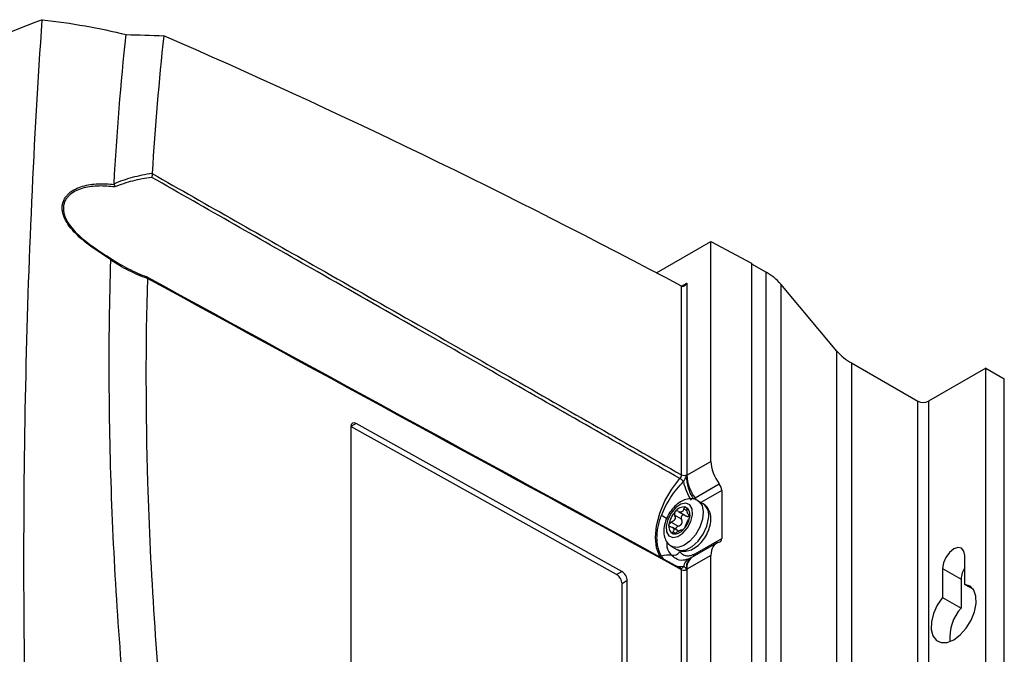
# Model space of a CAD drawing. Header units: millimetres. Extents: x 15458 to 16410, y 10212 to 11278.
# Tile 53 of 139: x 16280 to 16410, y 10462 to 10546. Entities that reach past the tile are written whole.
import ezdxf

# ---------------------------------------------------------------- set-up
doc = ezdxf.new("R2010")
doc.units = ezdxf.units.MM

msp = doc.modelspace()

# ---------------------------------------------------------------- linework, layer by layer
at = {"color": 7, "linetype": 'Continuous', "lineweight": 25}
for p, q in [((16364.07, 10512.42), (16371.3, 10516.6)), ((16371.3, 10516.6), (16376.69, 10513.7)), ((16371.3, 10487.39), (16371.3, 10516.6)), ((16376.69, 10513.7), (16376.69, 10303.77)), ((16376.69, 10513.62), (16378.65, 10512.5)), ((16378.65, 10302.65), (16378.65, 10512.5)), ((16367.4, 10510.65), (16368.11, 10511.06)), ((16367.41, 10485.6), (16367.41, 10510.65)), ((16368.11, 10511.06), (16368.11, 10485.6)), ((16380.58, 10510.92), (16380.58, 10301.07)), ((16388.02, 10502.03), (16380.58, 10510.92)), ((16388.02, 10292.18), (16388.02, 10502.03)), ((16389.95, 10500.46), (16389.95, 10290.61)), ((16389.95, 10500.46), (16398.76, 10495.37)), ((16407.78, 10499.76), (16400.17, 10495.37)), ((16407.78, 10289.91), (16407.78, 10499.76)), ((16407.78, 10499.76), (16410.25, 10498.33)), ((16410.25, 10288.48), (16410.25, 10498.33)), ((16398.76, 10285.52), (16398.76, 10495.37)), ((16400.17, 10495.37), (16400.17, 10285.52)), ((16323.52, 10492.02), (16323.52, 10427.51)), ((16324.24, 10492.43), (16323.53, 10492.02)), ((16358.79, 10472.37), (16323.53, 10492.02)), ((16359.49, 10472.78), (16324.24, 10492.43)), ((16368.11, 10485.55), (16371.3, 10487.39)), ((16369.21, 10482.54), (16372.42, 10484.39)), ((16372.74, 10483.53), (16369.98, 10481.94)), ((16372.74, 10483.53), (16372.74, 10477.16)), ((16370.28, 10481.77), (16369.57, 10482.17)), ((16367.41, 10479.73), (16366.49, 10480.26)), ((16366.96, 10480.76), (16366.93, 10480.78)), ((16367.01, 10480.73), (16367.96, 10480.18)), ((16368.13, 10480.84), (16367.71, 10481.09)), ((16368.31, 10480.32), (16368.5, 10480.21)), ((16368.37, 10480.12), (16368.49, 10480.22)), ((16368.37, 10480.12), (16368.44, 10479.9)), ((16368.5, 10480.29), (16368.42, 10480.33)), ((16366.04, 10479.3), (16366.96, 10478.77)), ((16367.02, 10478.14), (16366.23, 10478.6)), ((16366.27, 10478.04), (16366.59, 10477.86)), ((16367.46, 10478.24), (16367.38, 10478.28)), ((16367.4, 10478.26), (16367.43, 10478.25)), ((16367.43, 10478.25), (16367.45, 10478.24)), ((16372.04, 10476.52), (16368.83, 10474.67)), ((16369.52, 10475.3), (16372.74, 10477.16)), ((16366.07, 10476.11), (16366.78, 10475.7)), ((16371.3, 10474.91), (16368.11, 10473.06)), ((16371.3, 10348.58), (16371.3, 10474.91)), ((16405.02, 10471.06), (16405.02, 10474.9)), ((16368.83, 10474.67), (16368.66, 10474.57)), ((16358.79, 10472.37), (16359.49, 10472.78)), ((16367.65, 10473.41), (16366.9, 10473.42)), ((16367.37, 10473.22), (16367.36, 10473.22)), ((16367.41, 10346.79), (16367.41, 10473.01)), ((16368.11, 10473.01), (16368.11, 10346.79)), ((16402.05, 10473.18), (16402.05, 10469.34)), ((16402.05, 10473.18), (16404.52, 10471.76)), ((16360.21, 10471.56), (16359.51, 10471.15)), ((16359.51, 10406.65), (16359.51, 10471.15)), ((16360.21, 10407.06), (16360.21, 10471.56)), ((16404.52, 10471.76), (16404.52, 10467.91)), ((16405.02, 10471.06), (16406.15, 10470.41)), ((16402.05, 10469.34), (16404.52, 10467.91))]:
    msp.add_line(p, q, dxfattribs=at)
at = {"color": 7, "linetype": 'Continuous', "lineweight": 25, "flags": 128}
for points in [[(16364.71, 10474.44), (16364.51, 10474.76), (16364.08, 10475.91), (16363.93, 10477.3), (16364.08, 10478.85), (16364.51, 10480.5), (16365.2, 10482.14), (16366.11, 10483.71), (16367.2, 10485.11)], [(16365.36, 10478.79), (16365.41, 10478.02), (16365.72, 10477.49), (16366.25, 10477.27), (16366.9, 10477.4), (16367.59, 10477.86), (16368.2, 10478.57), (16368.65, 10479.43), (16368.87, 10480.31), (16368.82, 10481.08), (16368.51, 10481.61), (16367.99, 10481.83), (16367.33, 10481.7), (16366.65, 10481.25), (16366.03, 10480.53), (16365.58, 10479.67), (16365.36, 10478.79)], [(16369.58, 10482.17), (16369.71, 10482.08), (16370.13, 10481.52), (16370.3, 10480.69), (16370.2, 10479.7), (16369.84, 10478.65), (16369.26, 10477.65), (16368.53, 10476.81), (16367.72, 10476.23), (16366.93, 10475.96), (16366.23, 10476.04), (16366.06, 10476.12)], [(16366.78, 10475.7), (16367.27, 10475.55), (16368.03, 10475.65), (16368.84, 10476.08), (16369.62, 10476.8), (16370.28, 10477.73), (16370.76, 10478.77), (16370.99, 10479.8)], [(16405.02, 10474.9), (16404.9, 10475.49), (16404.58, 10475.86), (16404.1, 10475.95), (16403.53, 10475.76), (16402.96, 10475.3), (16402.48, 10474.65), (16402.16, 10473.91), (16402.05, 10473.18)], [(16402.05, 10469.34), (16401.36, 10468.32), (16400.85, 10467.21), (16400.58, 10466.09), (16400.55, 10465.07), (16400.77, 10464.22), (16401.23, 10463.63), (16401.88, 10463.33), (16402.67, 10463.36), (16403.53, 10463.71), (16404.4, 10464.36), (16405.19, 10465.24), (16405.84, 10466.29), (16406.3, 10467.41), (16406.52, 10468.52), (16406.49, 10469.51), (16406.21, 10470.3), (16405.71, 10470.83), (16405.02, 10471.06)]]:
    msp.add_lwpolyline(points, dxfattribs=at)
at = {"color": 7, "linetype": 'Continuous', "lineweight": 25}
for centre, radius, start, end in [((16375.15, 10506.22), 7.19, 40.9118, 60.8809), ((16393.45, 10506.74), 7.19, 220.9118, 240.8809), ((16399.47, 10496.74), 1.54, 242.6097, 297.3903), ((16367.76, 10486.29), 0.77, 243.2338, 297.3435), ((16373.9, 10485.5), 5.83, 179.8973, 212.1083), ((16373.41, 10485.78), 5.31, 182.4964, 217.6358), ((16366.38, 10483.75), 1.59, 36.6405, 58.7438), ((16374.15, 10486), 6.62, 191.343, 214.5439), ((16367.82, 10481.51), 1.72, 25.7363, 36.5096), ((16369.14, 10480.25), 1.9, 346.5299, 53.0477), ((16357.93, 10468.94), 13.18, 55.2242, 58.849), ((16368.89, 10478.54), 3.18, 136.6584, 172.5784), ((16367.78, 10479.83), 1.51, 83.4034, 143.5932), ((16367.86, 10479.66), 1.12, 108.9132, 118.0834), ((16367.19, 10481.21), 0.58, 284.6451, 302.3514), ((16365.35, 10480.56), 3.18, 316.6584, 352.5784), ((16367.53, 10480.41), 1, 344.9096, 65.0223), ((16366.7, 10478.69), 1, 164.9096, 245.0223), ((16366.45, 10479.27), 1.51, 263.4034, 323.5932), ((16366.73, 10479.24), 1.12, 288.9132, 298.0834), ((16367.4, 10477.69), 0.58, 104.6451, 122.3514), ((16365.67, 10472.11), 2.85, 82.0207, 108.83), ((16366.28, 10476.05), 1.13, 258.7166, 323.5362), ((16368.35, 10475.11), 0.73, 331.2363, 356.9432), ((16368.6, 10475.17), 0.69, 337.2793, 0.4669), ((16368.82, 10475.29), 0.7, 338.8523, 1.0738), ((16369.02, 10473.23), 1.38, 117.1032, 172.5443), ((16369.52, 10473.37), 1.48, 125.6604, 191.7893), ((16369.79, 10473.27), 1.69, 124.3561, 186.9561), ((16367.34, 10473.57), 0.355, 274.5539, 332.8293), ((16367.76, 10473.7), 0.77, 243.2338, 297.3435), ((16407.71, 10471.61), 3.19, 147.5288, 177.3446), ((16408.83, 10464.01), 5.82, 137.8436, 185.2704)]:
    msp.add_arc(centre, radius, start, end, dxfattribs=at)
for centre, major_axis, ratio, start_param, end_param in [((16385.5, 9581.39), (-577.92, 966.45), 0.587369, 5.511163, 5.596203), ((16367.76, 10511.27), (0.354, 0.612), 0.577335, 3.163956, 4.71243), ((16324.24, 10491.62), (-0.513, 0.858), 0.587369, 5.488832, 7.059628), ((16373.82, 10485.99), (-1.8, 3), 0.587369, 0.776443, 1.758208), ((16372.02, 10483.93), (-0.513, 0.858), 0.587369, 3.918035, 4.899801), ((16373.82, 10473.5), (-1.8, 3), 0.587369, 6.077863, 7.059628), ((16372.02, 10477.56), (-0.513, 0.858), 0.587369, 2.93627, 3.918035), ((16358.79, 10471.56), (-0.513, 0.858), 0.587369, 3.918035, 5.488832), ((16359.49, 10471.96), (-0.513, 0.858), 0.587369, 3.918035, 5.488832)]:
    msp.add_ellipse(centre, major_axis=major_axis, ratio=ratio, start_param=start_param, end_param=end_param, dxfattribs=at)
for points, knots in [([(16282.55, 10546.03), (16271.84, 10541.86), (16261.53, 10537.41), (16249.14, 10531.52), (16246.69, 10530.32), (16241.85, 10527.91), (16239.46, 10526.68), (16232.39, 10522.98), (16227.79, 10520.45), (16221.08, 10516.57), (16218.87, 10515.27), (16214.52, 10512.63), (16212.37, 10511.29), (16206.04, 10507.26), (16201.97, 10504.53), (16190.16, 10496.21), (16182.86, 10490.49), (16176.11, 10484.59)], [0, 0, 0, 0, 0.25, 0.25, 0.3125, 0.3125, 0.375, 0.375, 0.5, 0.5, 0.5625, 0.5625, 0.625, 0.625, 0.75, 0.75, 1, 1, 1, 1]), ([(16280.46, 10447.3), (16280.26, 10455.74), (16280.14, 10464.13), (16280.11, 10480.8), (16280.19, 10489.09), (16280.71, 10513.78), (16281.45, 10530.02), (16282.55, 10546.03)], [0, 0, 0, 0, 0.25, 0.25, 0.5, 0.5, 1, 1, 1, 1]), ([(16282.55, 10546.03), (16284.49, 10545.81), (16286.39, 10545.53), (16290.1, 10544.87), (16291.91, 10544.49), (16293.68, 10544.06)], [0, 0, 0, 0, 0.5, 0.5, 1, 1, 1, 1]), ([(16292.09, 10524.25), (16292.87, 10524.6), (16293.69, 10524.88), (16295.38, 10525.34), (16296.25, 10525.52), (16297.14, 10525.66)], [0, 0, 0, 0, 0.5, 0.5, 1, 1, 1, 1]), ([(16297.08, 10525.1), (16296.21, 10524.98), (16295.37, 10524.82), (16293.73, 10524.4), (16292.93, 10524.14), (16292.18, 10523.82)], [0, 0, 0, 0, 0.5, 0.5, 1, 1, 1, 1]), ([(16297.14, 10525.6), (16297.15, 10525.53), (16297.15, 10525.44), (16297.13, 10525.26), (16297.11, 10525.17), (16297.08, 10525.1)], [0, 0, 0, 0, 0.5, 0.5, 1, 1, 1, 1]), ([(16367.2, 10485.11), (16359.34, 10489.61), (16351.47, 10494.1), (16343.6, 10498.58), (16339.82, 10500.74), (16336.04, 10502.9), (16332.26, 10505.05), (16327.85, 10507.56), (16323.44, 10510.08), (16319.04, 10512.59), (16311.72, 10516.76), (16304.4, 10520.93), (16297.08, 10525.1)], [0.00049138, 0.00049138, 0.00049138, 0.00049138, 0.03332537, 0.03332537, 0.03332537, 0.04909872, 0.04909872, 0.04909872, 0.06749117, 0.06749117, 0.06749117, 0.09803165, 0.09803165, 0.09803165, 0.09803165]), ([(16297.14, 10525.6), (16304.5, 10521.42), (16311.86, 10517.23), (16319.22, 10513.05), (16323.62, 10510.54), (16328.03, 10508.03), (16332.44, 10505.52), (16336.23, 10503.37), (16340.01, 10501.21), (16343.79, 10499.06), (16351.66, 10494.57), (16359.54, 10490.09), (16367.41, 10485.6)], [0.00000761, 0.00000761, 0.00000761, 0.00000761, 0.03069377, 0.03069377, 0.03069377, 0.04908632, 0.04908632, 0.04908632, 0.06485976, 0.06485976, 0.06485976, 0.09769397, 0.09769397, 0.09769397, 0.09769397]), ([(16291.67, 10514.17), (16290.95, 10514.6), (16290.23, 10515.06), (16289.17, 10515.81), (16288.82, 10516.06), (16288.13, 10516.6), (16287.79, 10516.88), (16287.14, 10517.48), (16286.83, 10517.78), (16286.27, 10518.44), (16286.01, 10518.78), (16285.58, 10519.49), (16285.41, 10519.86), (16285.26, 10520.41), (16285.22, 10520.59), (16285.19, 10520.96), (16285.19, 10521.14), (16285.23, 10521.48), (16285.26, 10521.65), (16285.37, 10521.97), (16285.43, 10522.11), (16285.59, 10522.4), (16285.69, 10522.53), (16285.9, 10522.78), (16286.01, 10522.9), (16286.38, 10523.22), (16286.66, 10523.4), (16287.27, 10523.7), (16287.59, 10523.82), (16288.57, 10524.11), (16289.25, 10524.21), (16290.31, 10524.26), (16290.67, 10524.26), (16291.39, 10524.23), (16291.75, 10524.21), (16292.11, 10524.16)], [0, 0, 0, 0, 0.125, 0.125, 0.1875, 0.1875, 0.25, 0.25, 0.3125, 0.3125, 0.375, 0.375, 0.4375, 0.4375, 0.46875, 0.46875, 0.5, 0.5, 0.53125, 0.53125, 0.5625, 0.5625, 0.59375, 0.59375, 0.625, 0.625, 0.6875, 0.6875, 0.75, 0.75, 0.875, 0.875, 0.9375, 0.9375, 1, 1, 1, 1]), ([(16292.18, 10523.82), (16291.83, 10523.87), (16291.48, 10523.9), (16290.78, 10523.95), (16290.43, 10523.96), (16289.4, 10523.93), (16288.72, 10523.86), (16287.76, 10523.61), (16287.44, 10523.5), (16286.84, 10523.23), (16286.56, 10523.06), (16286.19, 10522.76), (16286.07, 10522.65), (16285.86, 10522.42), (16285.76, 10522.29), (16285.6, 10522.02), (16285.53, 10521.88), (16285.43, 10521.57), (16285.39, 10521.41), (16285.35, 10521.08), (16285.35, 10520.9), (16285.38, 10520.55), (16285.42, 10520.37), (16285.57, 10519.83), (16285.75, 10519.46), (16286.18, 10518.77), (16286.44, 10518.43), (16287, 10517.8), (16287.31, 10517.5), (16287.95, 10516.93), (16288.28, 10516.65), (16288.96, 10516.13), (16289.3, 10515.88), (16290.34, 10515.16), (16291.05, 10514.72), (16291.75, 10514.29)], [0, 0, 0, 0, 0.0625, 0.0625, 0.125, 0.125, 0.25, 0.25, 0.3125, 0.3125, 0.375, 0.375, 0.40625, 0.40625, 0.4375, 0.4375, 0.46875, 0.46875, 0.5, 0.5, 0.53125, 0.53125, 0.5625, 0.5625, 0.625, 0.625, 0.6875, 0.6875, 0.75, 0.75, 0.8125, 0.8125, 0.875, 0.875, 1, 1, 1, 1]), ([(16305.72, 10377.85), (16304.39, 10383.8), (16303.15, 10389.73), (16300.87, 10401.52), (16299.81, 10407.39), (16297.89, 10419.08), (16297.02, 10424.89), (16295.48, 10436.45), (16294.79, 10442.19), (16293.62, 10453.59), (16293.12, 10459.26), (16292.32, 10470.5), (16292.01, 10476.06), (16291.38, 10492.62), (16291.32, 10503.46), (16291.66, 10514.1)], [0, 0, 0, 0, 0.125, 0.125, 0.25, 0.25, 0.375, 0.375, 0.5, 0.5, 0.625, 0.625, 0.75, 0.75, 1, 1, 1, 1]), ([(16296.51, 10511.66), (16295.65, 10511.98), (16294.8, 10512.34), (16293.18, 10513.15), (16292.39, 10513.6), (16291.66, 10514.1)], [0, 0, 0, 0, 0.5, 0.5, 1, 1, 1, 1]), ([(16291.75, 10514.29), (16292.46, 10513.79), (16293.22, 10513.35), (16294.8, 10512.56), (16295.62, 10512.2), (16296.45, 10511.89)], [0, 0, 0, 0, 0.5, 0.5, 1, 1, 1, 1]), ([(16296.51, 10511.66), (16296.25, 10502.8), (16296.26, 10493.78), (16296.89, 10472.68), (16297.69, 10460.5), (16300.2, 10435.78), (16301.9, 10423.23), (16305.78, 10400.25), (16307.8, 10389.86), (16310.11, 10379.41)], [3.1092412, 3.1092412, 3.1092412, 3.1092412, 3.1759593, 3.1759593, 3.2629391, 3.2629391, 3.3499188, 3.3499188, 3.4204698, 3.4204698, 3.4204698, 3.4204698]), ([(16367.2, 10485.11), (16367.27, 10485.18), (16367.32, 10485.26), (16367.39, 10485.43), (16367.41, 10485.52), (16367.41, 10485.6)], [0, 0, 0, 0, 0.5, 0.5, 1, 1, 1, 1]), ([(16367.65, 10484.7), (16367.76, 10484.81), (16367.84, 10484.95), (16367.94, 10485.16), (16367.96, 10485.23), (16368, 10485.34), (16368.01, 10485.37), (16368.03, 10485.44), (16368.04, 10485.48), (16368.07, 10485.51)], [0, 0, 0, 0, 0.5, 0.5, 0.75, 0.75, 0.875, 0.875, 1, 1, 1, 1]), ([(16364.75, 10480.22), (16364.9, 10480.63), (16365.08, 10481.04), (16365.49, 10481.84), (16365.73, 10482.24), (16366.22, 10483), (16366.49, 10483.36), (16367.06, 10484.07), (16367.35, 10484.4), (16367.65, 10484.7)], [0, 0, 0, 0, 0.25, 0.25, 0.5, 0.5, 0.75, 0.75, 1, 1, 1, 1]), ([(16369.56, 10482.14), (16369.47, 10482.2), (16369.18, 10482.4), (16368.55, 10482.46), (16367.79, 10482.31), (16367.04, 10481.91), (16366.32, 10481.27), (16365.7, 10480.42), (16365.24, 10479.46), (16365.13, 10478.81), (16365.07, 10478.48)], [0, 0, 0, 0, 0.053819, 0.175491, 0.295761, 0.425808, 0.566944, 0.710954, 0.855582, 1, 1, 1, 1]), ([(16371.28, 10479.4), (16371.29, 10479.58), (16371.32, 10480.05), (16371.17, 10480.74), (16370.82, 10481.38), (16370.45, 10481.62), (16370.3, 10481.73)], [0, 0, 0, 0, 0.190592, 0.500869, 0.785594, 1, 1, 1, 1]), ([(16364.75, 10474.81), (16364.65, 10474.98), (16364.56, 10475.15), (16364.42, 10475.52), (16364.35, 10475.71), (16364.25, 10476.12), (16364.21, 10476.33), (16364.16, 10476.77), (16364.15, 10477), (16364.15, 10477.46), (16364.16, 10477.7), (16364.21, 10478.19), (16364.25, 10478.44), (16364.4, 10479.19), (16364.55, 10479.7), (16364.75, 10480.22)], [0, 0, 0, 0, 0.125, 0.125, 0.25, 0.25, 0.375, 0.375, 0.5, 0.5, 0.625, 0.625, 0.75, 0.75, 1, 1, 1, 1]), ([(16366.49, 10480.26), (16366.53, 10480.17), (16366.55, 10480.07), (16366.56, 10479.88), (16366.54, 10479.77), (16366.45, 10479.59), (16366.38, 10479.51), (16366.22, 10479.38), (16366.13, 10479.33), (16366.04, 10479.3)], [0, 0, 0, 0, 0.25, 0.25, 0.5, 0.5, 0.75, 0.75, 1, 1, 1, 1]), ([(16366.57, 10480.72), (16366.52, 10480.66), (16366.48, 10480.58), (16366.45, 10480.41), (16366.46, 10480.33), (16366.49, 10480.26)], [0, 0, 0, 0, 0.5, 0.5, 1, 1, 1, 1]), ([(16366.88, 10480.8), (16366.88, 10480.81), (16366.84, 10480.83), (16366.78, 10480.83), (16366.7, 10480.81), (16366.63, 10480.78), (16366.59, 10480.74), (16366.57, 10480.72)], [0, 0, 0, 0, 0.064646, 0.415777, 0.501951, 0.804858, 1, 1, 1, 1]), ([(16367.34, 10480.65), (16367.27, 10480.64), (16367.17, 10480.64), (16367.08, 10480.7), (16367.04, 10480.72)], [0, 0, 0, 0, 0.609716, 1, 1, 1, 1]), ([(16367.77, 10480.29), (16367.73, 10480.3), (16367.68, 10480.3), (16367.6, 10480.29), (16367.53, 10480.26), (16367.44, 10480.18), (16367.39, 10480.08), (16367.36, 10479.96), (16367.37, 10479.84), (16367.4, 10479.76), (16367.41, 10479.73)], [0, 0, 0, 0, 0.165411, 0.194019, 0.325008, 0.456185, 0.584059, 0.71393, 0.852534, 1, 1, 1, 1]), ([(16367.71, 10481.09), (16367.73, 10481.16), (16367.77, 10481.23), (16367.86, 10481.32), (16367.91, 10481.34), (16367.96, 10481.32)], [0, 0, 0, 0, 0.5, 0.5, 1, 1, 1, 1]), ([(16367.96, 10481.32), (16368.01, 10481.31), (16368.05, 10481.26), (16368.11, 10481.13), (16368.12, 10481.05), (16368.12, 10480.97)], [0, 0, 0, 0, 0.5, 0.5, 1, 1, 1, 1]), ([(16367.97, 10480.18), (16368.01, 10480.16), (16368.1, 10480.1), (16368.25, 10480.08), (16368.34, 10480.11), (16368.37, 10480.12)], [0, 0, 0, 0, 0.300522, 0.714896, 1, 1, 1, 1]), ([(16368.42, 10480.33), (16368.38, 10480.31), (16368.35, 10480.3), (16368.29, 10480.34), (16368.25, 10480.38), (16368.2, 10480.5), (16368.17, 10480.58), (16368.14, 10480.76), (16368.13, 10480.86), (16368.12, 10480.97)], [0, 0, 0, 0, 0.25, 0.25, 0.5, 0.5, 0.75, 0.75, 1, 1, 1, 1]), ([(16368.5, 10480.15), (16368.5, 10480.08), (16368.48, 10479.99), (16368.42, 10479.84), (16368.39, 10479.76), (16368.35, 10479.71)], [0, 0, 0, 0, 0.5, 0.5, 1, 1, 1, 1]), ([(16368.42, 10480.33), (16368.45, 10480.35), (16368.47, 10480.35), (16368.5, 10480.29), (16368.51, 10480.23), (16368.5, 10480.15)], [0, 0, 0, 0, 0.5, 0.5, 1, 1, 1, 1]), ([(16365.98, 10478.68), (16365.9, 10478.68), (16365.84, 10478.71), (16365.75, 10478.81), (16365.72, 10478.87), (16365.73, 10478.95)], [0, 0, 0, 0, 0.5, 0.5, 1, 1, 1, 1]), ([(16365.73, 10478.95), (16365.74, 10479.02), (16365.77, 10479.1), (16365.89, 10479.22), (16365.96, 10479.27), (16366.04, 10479.3)], [0, 0, 0, 0, 0.5, 0.5, 1, 1, 1, 1]), ([(16366.8, 10475.73), (16366.89, 10475.67), (16367.18, 10475.47), (16367.81, 10475.42), (16368.56, 10475.56), (16369.31, 10475.96), (16370.03, 10476.61), (16370.65, 10477.45), (16371.11, 10478.42), (16371.22, 10479.07), (16371.28, 10479.4)], [0, 0, 0, 0, 0.051279, 0.173278, 0.29387, 0.424267, 0.565781, 0.710178, 0.855194, 1, 1, 1, 1]), ([(16366.96, 10478.77), (16367.06, 10478.79), (16367.16, 10478.84), (16367.33, 10478.96), (16367.4, 10479.04), (16367.49, 10479.23), (16367.5, 10479.33), (16367.49, 10479.54), (16367.46, 10479.64), (16367.41, 10479.73)], [0, 0, 0, 0, 0.25, 0.25, 0.5, 0.5, 0.75, 0.75, 1, 1, 1, 1]), ([(16367.9, 10478.75), (16367.92, 10478.81), (16367.95, 10478.87), (16368.02, 10479.03), (16368.06, 10479.12), (16368.15, 10479.3), (16368.19, 10479.4), (16368.28, 10479.57), (16368.32, 10479.65), (16368.35, 10479.71)], [0, 0, 0, 0, 0.25, 0.25, 0.5, 0.5, 0.75, 0.75, 1, 1, 1, 1]), ([(16365.07, 10478.48), (16365.06, 10478.3), (16365.04, 10477.83), (16365.18, 10477.14), (16365.53, 10476.49), (16365.91, 10476.25), (16366.07, 10476.14)], [0, 0, 0, 0, 0.189834, 0.498877, 0.78247, 1, 1, 1, 1]), ([(16365.98, 10478.68), (16366.07, 10478.67), (16366.15, 10478.64), (16366.29, 10478.57), (16366.34, 10478.52), (16366.4, 10478.4), (16366.4, 10478.33), (16366.36, 10478.19), (16366.32, 10478.11), (16366.27, 10478.04)], [0, 0, 0, 0, 0.25, 0.25, 0.5, 0.5, 0.75, 0.75, 1, 1, 1, 1]), ([(16366.28, 10477.78), (16366.23, 10477.79), (16366.2, 10477.83), (16366.2, 10477.93), (16366.23, 10477.99), (16366.27, 10478.04)], [0, 0, 0, 0, 0.5, 0.5, 1, 1, 1, 1]), ([(16366.68, 10477.92), (16366.61, 10477.87), (16366.54, 10477.83), (16366.39, 10477.77), (16366.32, 10477.76), (16366.28, 10477.78)], [0, 0, 0, 0, 0.5, 0.5, 1, 1, 1, 1]), ([(16366.96, 10478.77), (16366.91, 10478.75), (16366.82, 10478.72), (16366.71, 10478.62), (16366.64, 10478.51), (16366.62, 10478.42), (16366.63, 10478.38), (16366.63, 10478.37)], [0, 0, 0, 0, 0.248259, 0.497474, 0.721907, 0.923423, 1, 1, 1, 1]), ([(16367.66, 10478.38), (16367.61, 10478.32), (16367.55, 10478.28), (16367.47, 10478.23), (16367.44, 10478.23), (16367.43, 10478.25)], [0, 0, 0, 0, 0.5, 0.5, 1, 1, 1, 1]), ([(16367.9, 10478.75), (16367.88, 10478.71), (16367.86, 10478.65), (16367.77, 10478.51), (16367.72, 10478.44), (16367.66, 10478.38)], [0, 0, 0, 0, 0.5, 0.5, 1, 1, 1, 1]), ([(16366.06, 10474.94), (16365.83, 10475.26), (16365.48, 10475.74), (16365.49, 10476.46), (16365.49, 10476.69)], [0, 0, 0, 0, 0.675991, 1, 1, 1, 1]), ([(16367.71, 10474.3), (16367.68, 10474.29), (16367.28, 10474.18), (16366.66, 10474.4), (16366.24, 10474.78), (16366.06, 10474.94)], [0, 0, 0, 0, 0.054552, 0.592968, 1, 1, 1, 1]), ([(16367.2, 10475.38), (16367.3, 10475.24), (16367.41, 10475.13), (16367.68, 10474.97), (16367.83, 10474.91), (16368.16, 10474.85), (16368.33, 10474.85), (16368.7, 10474.92), (16368.89, 10474.98), (16369.08, 10475.07)], [0, 0, 0, 0, 0.25, 0.25, 0.5, 0.5, 0.75, 0.75, 1, 1, 1, 1]), ([(16365.08, 10474.42), (16365.01, 10474.48), (16364.88, 10474.59), (16364.79, 10474.75), (16364.75, 10474.81)], [0, 0, 0, 0, 0.571304, 1, 1, 1, 1]), ([(16368.4, 10474.47), (16368.18, 10474.38), (16367.9, 10474.28), (16367.74, 10474.29), (16367.72, 10474.29)], [0, 0, 0, 0, 0.832209, 1, 1, 1, 1]), ([(16368.65, 10474.58), (16368.62, 10474.56), (16368.54, 10474.53), (16368.45, 10474.49), (16368.4, 10474.46)], [0, 0, 0, 0, 0.386005, 1, 1, 1, 1]), ([(16367.3, 10473.23), (16367.28, 10473.24), (16367.25, 10473.26), (16367.22, 10473.26), (16367.2, 10473.26)], [0, 0, 0, 0, 0.631385, 1, 1, 1, 1]), ([(16367.36, 10473.22), (16367.36, 10473.22), (16367.35, 10473.22), (16367.32, 10473.23), (16367.3, 10473.24)], [0, 0, 0, 0, 0.444339, 1, 1, 1, 1]), ([(16367.41, 10473.01), (16367.4, 10473.05), (16367.4, 10473.14), (16367.35, 10473.21), (16367.31, 10473.23), (16367.3, 10473.23)], [0, 0, 0, 0, 0.420811, 0.841584, 1, 1, 1, 1]), ([(16368.07, 10473.06), (16368.04, 10473.06), (16368.03, 10473.09), (16368.01, 10473.14), (16368, 10473.17), (16367.96, 10473.24), (16367.94, 10473.28), (16367.87, 10473.35), (16367.84, 10473.37), (16367.75, 10473.41), (16367.71, 10473.41), (16367.65, 10473.41)], [0, 0, 0, 0, 0.125, 0.125, 0.25, 0.25, 0.5, 0.5, 0.75, 0.75, 1, 1, 1, 1])]:
    msp.add_open_spline(points, degree=3, knots=knots, dxfattribs=at)
for points in [[(16292.09, 10524.25), (16292.46, 10530.95), (16292.99, 10537.56), (16293.68, 10544.06)], [(16293.68, 10544.06), (16295.35, 10544.01), (16297.01, 10543.95), (16298.68, 10543.9)], [(16298.68, 10543.9), (16298.04, 10537.91), (16297.52, 10531.83), (16297.14, 10525.66)], [(16297.14, 10525.66), (16297.14, 10525.64), (16297.14, 10525.62), (16297.14, 10525.6)], [(16292.11, 10524.16), (16292.1, 10524.19), (16292.09, 10524.22), (16292.09, 10524.25)], [(16292.11, 10524.16), (16292.15, 10524.06), (16292.18, 10523.94), (16292.18, 10523.82)], [(16291.66, 10514.1), (16291.66, 10514.13), (16291.66, 10514.15), (16291.67, 10514.17)], [(16291.67, 10514.17), (16291.72, 10514.23), (16291.74, 10514.28), (16291.75, 10514.29)], [(16296.51, 10511.69), (16296.53, 10511.83), (16296.5, 10511.9), (16296.45, 10511.89)], [(16296.45, 10511.89), (16320.03, 10498.99), (16343.62, 10486.12), (16367.2, 10473.26)], [(16296.51, 10511.69), (16296.51, 10511.68), (16296.51, 10511.67), (16296.51, 10511.66)], [(16367.41, 10473.01), (16343.78, 10485.88), (16320.14, 10498.78), (16296.51, 10511.69)], [(16367.41, 10510.65), (16367.41, 10510.65), (16367.41, 10510.65), (16367.41, 10510.65)], [(16368.07, 10485.51), (16368.08, 10485.52), (16368.1, 10485.54), (16368.11, 10485.55)], [(16368.11, 10485.6), (16368.11, 10485.59), (16368.11, 10485.57), (16368.11, 10485.55)], [(16368.96, 10482.4), (16369.04, 10482.44), (16369.13, 10482.49), (16369.21, 10482.54)], [(16367.71, 10481.09), (16367.67, 10480.93), (16367.6, 10480.8), (16367.5, 10480.72)], [(16366.68, 10477.92), (16366.81, 10478.02), (16366.96, 10478.11), (16367.09, 10478.18)], [(16367.25, 10478.25), (16367.3, 10478.27), (16367.34, 10478.28), (16367.37, 10478.28)], [(16369.08, 10475.07), (16369.15, 10475.1), (16369.22, 10475.13), (16369.29, 10475.17)], [(16369.29, 10475.17), (16369.37, 10475.21), (16369.44, 10475.26), (16369.52, 10475.3)], [(16368.11, 10473.06), (16368.1, 10473.06), (16368.08, 10473.06), (16368.07, 10473.06)], [(16368.11, 10473.06), (16368.11, 10473.05), (16368.11, 10473.03), (16368.11, 10473.01)]]:
    msp.add_open_spline(points, degree=3, dxfattribs=at)

doc.saveas('drawing.dxf')
